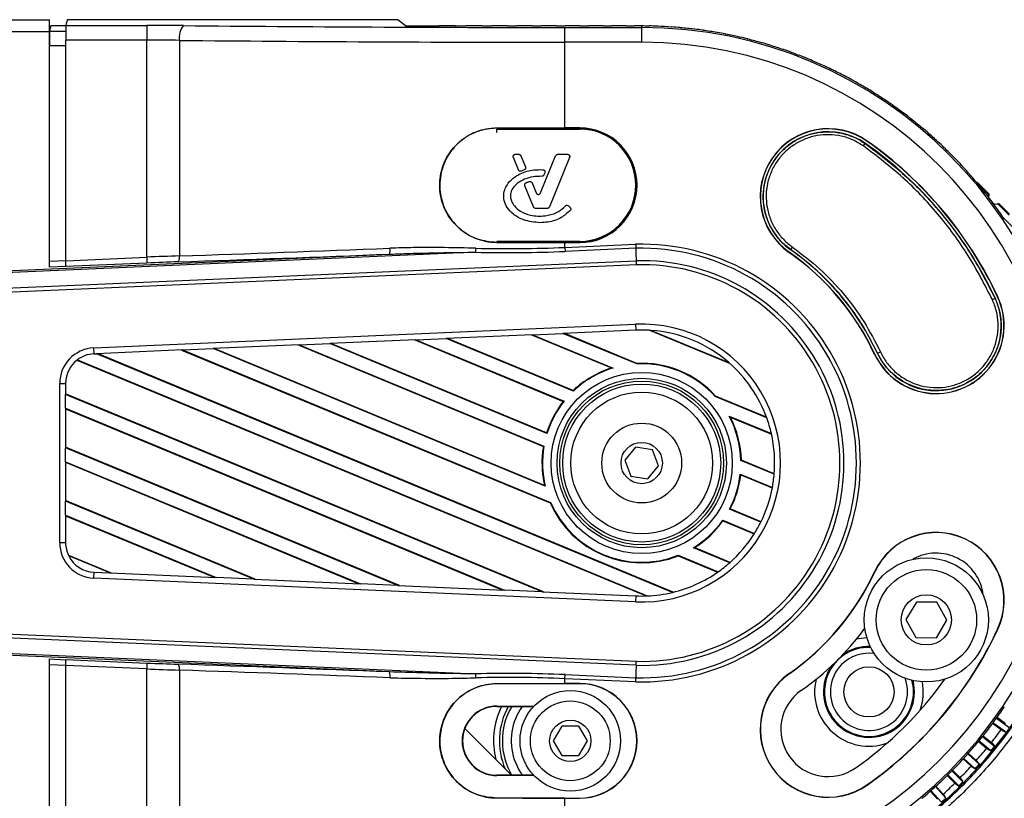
# Model space of a CAD drawing. Header units: millimetres. Extents: x 0 to 420, y 0 to 297.
# Tile 27 of 62: x 94 to 105, y 245 to 254. Entities that reach past the tile are written whole.
import ezdxf

# ---------------------------------------------------------------- set-up
doc = ezdxf.new("R2010")
doc.units = ezdxf.units.MM

msp = doc.modelspace()

# ---------------------------------------------------------------- linework, layer by layer
at = {"color": 7, "linetype": 'Continuous', "lineweight": 25}
for p, q in [((64.92019, 254.14114), (94.2962, 254.14114)), ((94.2962, 254.00608), (94.2962, 254.14114)), ((94.50139, 254.14114), (94.48513, 254.07609)), ((98.27829, 254.14114), (94.50139, 254.14114)), ((98.36675, 254.0704), (98.27829, 254.14114)), ((64.92019, 254.00608), (94.2962, 254.00608)), ((94.2962, 251.31232), (94.2962, 254.00608)), ((94.31329, 254.07357), (94.29762, 254.01087)), ((94.29762, 254.01087), (94.48402, 254.01087)), ((94.31329, 254.07357), (94.48493, 254.07357)), ((94.48513, 254.07609), (95.40906, 254.07609)), ((95.40906, 254.07609), (95.40906, 253.90736)), ((98.36675, 254.0704), (98.75048, 254.0704)), ((98.75752, 254.06922), (98.75048, 254.0704)), ((98.92929, 254.06922), (98.75752, 254.06922)), ((98.93528, 254.0704), (98.92929, 254.06922)), ((98.93528, 254.0704), (99.05892, 254.0704)), ((99.06575, 254.06922), (99.05892, 254.0704)), ((99.23384, 254.06922), (99.06575, 254.06922)), ((99.23976, 254.0704), (99.23384, 254.06922)), ((99.23976, 254.0704), (99.35496, 254.0704)), ((99.3616, 254.06922), (99.35496, 254.0704)), ((99.5266, 254.06922), (99.3616, 254.06922)), ((99.53247, 254.0704), (99.5266, 254.06922)), ((99.53247, 254.0704), (99.64084, 254.0704)), ((99.64732, 254.06922), (99.64084, 254.0704)), ((99.80977, 254.06922), (99.64732, 254.06922)), ((99.81562, 254.0704), (99.80977, 254.06922)), ((99.81562, 254.0704), (99.91857, 254.0704)), ((99.9249, 254.06922), (99.91857, 254.0704)), ((100.08533, 254.06922), (99.9249, 254.06922)), ((100.09117, 254.0704), (100.08533, 254.06922)), ((100.09117, 254.0704), (100.18994, 254.0704)), ((100.18849, 253.88378), (100.18849, 254.0525)), ((100.18849, 254.0525), (101.06639, 254.0525)), ((100.19615, 254.06922), (100.18994, 254.0704)), ((100.35503, 254.06922), (100.19615, 254.06922)), ((100.36087, 254.0704), (100.35503, 254.06922)), ((100.36087, 254.0704), (100.45661, 254.0704)), ((100.46272, 254.06922), (100.45661, 254.0704)), ((100.62051, 254.06922), (100.46272, 254.06922)), ((100.62637, 254.0704), (100.62051, 254.06922)), ((100.62637, 254.0704), (100.72013, 254.0704)), ((100.72616, 254.06922), (100.72013, 254.0704)), ((100.88329, 254.06922), (100.72616, 254.06922)), ((100.88919, 254.0704), (100.88329, 254.06922)), ((100.88919, 254.0704), (100.98198, 254.0704)), ((100.98793, 254.06922), (100.98198, 254.0704)), ((101.06639, 254.06922), (100.98793, 254.06922)), ((101.06639, 254.0525), (101.06639, 254.06922)), ((101.06639, 253.88378), (101.06639, 254.0525)), ((95.40906, 253.90736), (94.48371, 253.90736)), ((94.48371, 251.38814), (94.48371, 253.90736)), ((95.40906, 251.42855), (95.40906, 253.90736)), ((95.78326, 253.90529), (95.78326, 251.44231)), ((100.18849, 252.90576), (100.18849, 253.88378)), ((101.06639, 253.88378), (100.18849, 253.88378)), ((94.48371, 253.84215), (94.2962, 253.84215)), ((99.41029, 252.85247), (99.41188, 252.89034)), ((99.41165, 252.90509), (100.18849, 252.90576)), ((99.41165, 252.90307), (99.41165, 252.90509)), ((99.41188, 252.89182), (100.35731, 252.89182)), ((99.41188, 252.89034), (100.35731, 252.89034)), ((100.18849, 252.9034), (100.18849, 252.90576)), ((100.35731, 252.90576), (100.18849, 252.90576)), ((100.35731, 252.9034), (100.18849, 252.9034)), ((100.35731, 252.9034), (100.35731, 252.90576)), ((103.641, 252.75324), (103.64222, 252.75498)), ((103.60047, 252.6988), (103.62184, 252.72587)), ((103.62184, 252.72587), (103.62285, 252.72732)), ((99.65716, 252.42638), (99.59983, 252.56679)), ((99.62445, 252.60343), (99.66166, 252.60343)), ((99.68628, 252.58689), (99.73805, 252.46008)), ((99.90921, 252.16144), (100.08292, 252.58689)), ((100.24174, 252.56679), (100.01105, 252.00177)), ((100.10754, 252.60343), (100.21712, 252.60343)), ((99.72393, 252.42559), (99.69227, 252.412)), ((99.95897, 252.39091), (99.94958, 252.36849)), ((99.83052, 252.00177), (99.73147, 252.24437)), ((99.81318, 252.27608), (99.85998, 252.16144)), ((104.90576, 252.26824), (104.91568, 252.27097)), ((105.0284, 252.14524), (104.90747, 252.26617)), ((105.03122, 252.15542), (104.91568, 252.27097)), ((105.03122, 252.15542), (105.0284, 252.14524)), ((105.0304, 252.114), (105.03353, 252.12529)), ((105.03353, 252.12529), (105.03642, 252.13567)), ((99.98644, 251.98523), (99.85514, 251.98523)), ((100.22896, 252.01474), (100.24612, 252.00042)), ((105.09758, 252.0281), (105.08048, 252.04551)), ((105.12429, 252.03499), (105.09758, 252.0281)), ((105.13483, 252.03771), (105.12429, 252.03499)), ((105.14389, 252.02975), (105.15422, 252.03242)), ((105.26548, 251.90817), (105.14389, 252.02975)), ((105.26833, 251.91832), (105.15422, 252.03242)), ((105.20146, 251.87668), (105.88186, 251.19628)), ((99.41053, 251.59748), (99.41053, 251.59546)), ((100.18849, 251.59479), (99.41053, 251.59546)), ((100.35731, 251.60873), (99.41188, 251.60873)), ((100.18849, 251.59715), (100.18849, 251.59479)), ((100.18849, 251.59715), (100.35731, 251.59715)), ((100.18849, 251.54003), (100.18849, 251.59479)), ((100.18849, 251.59479), (100.35731, 251.59479)), ((100.18849, 251.54003), (100.99683, 251.57532)), ((100.18849, 251.54003), (100.1905, 251.49402)), ((100.99848, 251.5293), (100.1905, 251.49402)), ((100.35731, 251.59715), (100.35731, 251.59479)), ((102.77189, 251.51202), (102.7707, 251.51032)), ((102.77189, 251.51202), (102.79105, 251.54173)), ((89.22605, 251.07186), (98.18335, 251.46295)), ((99.16901, 251.48453), (89.22698, 251.05045)), ((94.48371, 251.38814), (95.40906, 251.42855)), ((95.40906, 251.42855), (95.412, 251.36112)), ((102.75255, 251.4844), (102.75133, 251.48266)), ((89.23471, 250.87341), (101.00353, 251.38724)), ((101.00516, 251.34122), (89.23668, 250.82739)), ((94.2962, 251.38232), (94.48371, 251.3905)), ((94.48328, 251.32293), (94.2962, 251.31476)), ((95.412, 251.36112), (94.48314, 251.32057)), ((105.07388, 250.94286), (105.10425, 250.9592)), ((105.10425, 250.9592), (105.10585, 250.95995)), ((105.13453, 250.97332), (105.13645, 250.97422)), ((94.80209, 250.3913), (100.99717, 250.66178)), ((100.99717, 250.66178), (101.00011, 250.59432)), ((98.48593, 250.48455), (98.83315, 250.49971)), ((99.81893, 250.54275), (98.83315, 250.49971)), ((100.28528, 249.89822), (98.83315, 250.49971)), ((100.284, 249.90514), (98.84712, 250.50032)), ((99.80496, 250.54214), (100.72128, 250.16259)), ((99.81893, 250.54275), (100.16615, 250.55791)), ((99.81893, 250.54275), (100.73865, 250.16178)), ((101.00011, 250.59432), (100.16615, 250.55791)), ((101.00912, 250.20874), (100.16615, 250.55791)), ((101.01015, 250.2147), (100.18012, 250.55852)), ((101.15528, 250.59316), (102.07611, 250.21174)), ((101.17357, 250.59198), (102.06234, 250.22384)), ((94.80209, 250.3913), (94.80504, 250.32384)), ((97.15294, 250.42635), (96.16717, 250.38331)), ((99.95571, 248.82044), (96.18113, 250.38392)), ((97.13897, 250.42574), (99.94227, 249.26457)), ((97.15294, 250.42635), (97.50016, 250.44151)), ((97.15294, 250.42635), (99.94888, 249.26823)), ((98.48593, 250.48455), (97.50016, 250.44151)), ((99.98361, 249.41283), (97.50016, 250.44151)), ((99.97991, 249.42076), (97.51413, 250.44212)), ((98.47197, 250.48394), (100.17018, 249.78051)), ((98.48593, 250.48455), (100.17967, 249.78298)), ((94.80504, 250.32384), (94.83417, 250.32511)), ((95.81995, 250.36815), (94.83417, 250.32511)), ((101.41783, 247.59807), (94.83417, 250.32511)), ((101.42758, 247.60042), (94.84814, 250.32572)), ((95.80598, 250.36754), (100.02129, 248.6215)), ((95.81995, 250.36815), (96.16717, 250.38331)), ((95.81995, 250.36815), (100.02576, 248.62604)), ((99.96411, 248.81056), (96.16717, 250.38331)), ((103.73068, 250.3187), (103.72876, 250.3178)), ((103.76125, 250.33295), (103.75936, 250.33207)), ((103.76125, 250.33295), (103.79383, 250.34666)), ((94.61124, 250.25207), (101.11608, 247.55768)), ((94.61665, 250.25623), (101.13024, 247.55821)), ((100.73865, 250.16178), (100.72128, 250.16259)), ((101.01015, 250.2147), (101.00912, 250.20874)), ((94.41458, 248.16613), (94.41458, 249.9865)), ((94.41458, 249.9865), (94.48211, 249.9865)), ((94.48211, 249.9865), (94.48211, 249.86059)), ((99.94447, 247.6044), (94.48211, 249.86699)), ((94.48211, 249.70161), (94.48211, 249.86059)), ((99.92721, 247.60516), (94.48211, 249.86059)), ((100.284, 249.90514), (100.28528, 249.89822)), ((101.90763, 249.83656), (101.91112, 249.84151)), ((102.49523, 249.59317), (101.90763, 249.83656)), ((102.49248, 249.6007), (101.91112, 249.84151)), ((100.17967, 249.78298), (100.17018, 249.78051)), ((94.48211, 249.70161), (94.48211, 249.25025)), ((94.48211, 249.70161), (99.49817, 247.62389)), ((94.48211, 249.69521), (99.48091, 247.62464)), ((102.06568, 249.61211), (102.54824, 249.41223)), ((102.07853, 249.60039), (102.06568, 249.61211)), ((102.07853, 249.60039), (102.54982, 249.40518)), ((99.97991, 249.42076), (99.98361, 249.41283)), ((99.94888, 249.26823), (99.94227, 249.26457)), ((100.99692, 249.25846), (100.87391, 249.10722)), ((101.1894, 249.22755), (100.99692, 249.25846)), ((98.29735, 247.67632), (94.48211, 249.25664)), ((94.48211, 249.09126), (94.48211, 249.25025)), ((98.2801, 247.67707), (94.48211, 249.25025)), ((101.25887, 249.04541), (101.1894, 249.22755)), ((94.48211, 249.09126), (94.48211, 248.6399)), ((94.48211, 249.09126), (97.85105, 247.6958)), ((94.48211, 249.08487), (97.83379, 247.69656)), ((100.87391, 249.10722), (100.94338, 248.92508)), ((101.13586, 248.89417), (101.25887, 249.04541)), ((102.19989, 249.10516), (102.20569, 249.10915)), ((102.58037, 248.94756), (102.19989, 249.10516)), ((102.58089, 248.95374), (102.20569, 249.10915)), ((100.94338, 248.92508), (101.13586, 248.89417)), ((102.19309, 248.94899), (102.55995, 248.79703)), ((102.19805, 248.94054), (102.19309, 248.94899)), ((102.19805, 248.94054), (102.55883, 248.7911)), ((99.95571, 248.82044), (99.96411, 248.81056)), ((96.65024, 247.74823), (94.48211, 248.6463)), ((94.48211, 248.48092), (94.48211, 248.6399)), ((96.63298, 247.74899), (94.48211, 248.6399)), ((100.02576, 248.62604), (100.02129, 248.6215)), ((94.48211, 248.48092), (94.48211, 248.16613)), ((94.48211, 248.48092), (96.20393, 247.76772)), ((94.48211, 248.47453), (96.18668, 247.76847)), ((102.06998, 248.54862), (102.07821, 248.55161)), ((102.42733, 248.40061), (102.06998, 248.54862)), ((102.42995, 248.40592), (102.07821, 248.55161)), ((101.99438, 248.41456), (101.99229, 248.42182)), ((101.99229, 248.42182), (102.35519, 248.2715)), ((101.99438, 248.41456), (102.35201, 248.26643)), ((94.48211, 248.16613), (94.41458, 248.16613)), ((94.51409, 248.02271), (95.00312, 247.82015)), ((101.48378, 248.01571), (101.48384, 248.02209)), ((101.48384, 248.02209), (101.94001, 247.83313)), ((101.65791, 248.10897), (101.67083, 248.11001)), ((102.07215, 247.93738), (101.65791, 248.10897)), ((102.07707, 247.94174), (101.67083, 248.11001)), ((94.98586, 247.8209), (94.51797, 248.01471)), ((101.48378, 248.01571), (101.93427, 247.82912)), ((94.80504, 247.8288), (94.80209, 247.76133)), ((94.80504, 247.8288), (94.98586, 247.8209)), ((94.98586, 247.8209), (96.20393, 247.76772)), ((103.73068, 247.83394), (103.72876, 247.83483)), ((100.99717, 247.49085), (94.80209, 247.76133)), ((96.63298, 247.74899), (96.20393, 247.76772)), ((96.63298, 247.74899), (97.85105, 247.6958)), ((98.2801, 247.67707), (97.85105, 247.6958)), ((98.2801, 247.67707), (99.49817, 247.62389)), ((99.92721, 247.60516), (99.49817, 247.62389)), ((99.92721, 247.60516), (101.00011, 247.55831)), ((101.00011, 247.55831), (100.99717, 247.49085)), ((104.20517, 247.4884), (104.08588, 247.28717)), ((104.43909, 247.48571), (104.20517, 247.4884)), ((104.55372, 247.28179), (104.43909, 247.48571)), ((101.00353, 246.76539), (89.23471, 247.27922)), ((89.23668, 247.32524), (101.00516, 246.81142)), ((104.08588, 247.28717), (104.20051, 247.08324)), ((104.43443, 247.08055), (104.55372, 247.28179)), ((105.13453, 247.17931), (105.13645, 247.17842)), ((98.18335, 246.68969), (89.22605, 247.08077)), ((89.22698, 247.10218), (99.16901, 246.6681)), ((104.20051, 247.08324), (104.43443, 247.08055)), ((94.2962, 244.14655), (94.2962, 246.84031)), ((94.2962, 246.83787), (94.48328, 246.8297)), ((94.48314, 246.83207), (95.412, 246.79151)), ((95.412, 246.79151), (95.40906, 246.72409)), ((94.48371, 246.76213), (94.2962, 246.77031)), ((95.40906, 246.72409), (94.48371, 246.76449)), ((94.48371, 244.24527), (94.48371, 246.76449)), ((95.40906, 244.24527), (95.40906, 246.72409)), ((95.78326, 246.71032), (95.78326, 244.24735)), ((102.75255, 246.66824), (102.75133, 246.66997)), ((99.41053, 246.55717), (100.18849, 246.55784)), ((100.18849, 246.6126), (100.1905, 246.65861)), ((100.99683, 246.57731), (100.18849, 246.6126)), ((100.18849, 246.55784), (100.18849, 246.6126)), ((100.18849, 246.55548), (100.18849, 246.55784)), ((100.35731, 246.55784), (100.18849, 246.55784)), ((100.1905, 246.65861), (100.99848, 246.62334)), ((100.35731, 246.55548), (100.35731, 246.55784)), ((99.41053, 246.55515), (99.41053, 246.55717)), ((100.35731, 246.55548), (100.18849, 246.55548)), ((99.41188, 246.29538), (99.41188, 246.30009)), ((99.41188, 246.30009), (99.83627, 246.30009)), ((99.41188, 246.29538), (99.83179, 246.29538)), ((105.22382, 246.00455), (105.08124, 246.10814)), ((105.12136, 246.1632), (105.26387, 246.05966)), ((105.12709, 246.17119), (105.22588, 246.09942)), ((99.04487, 246.04295), (99.57848, 245.50934)), ((100.15268, 246.07118), (100.05521, 245.90236)), ((100.34763, 246.07118), (100.15268, 246.07118)), ((100.4451, 245.90236), (100.34763, 246.07118)), ((105.17427, 246.02839), (105.07539, 246.10024)), ((100.05521, 245.90236), (100.15268, 245.73353)), ((100.34763, 245.73353), (100.4451, 245.90236)), ((105.00846, 245.81607), (104.91312, 245.89327)), ((105.05669, 245.78966), (104.91938, 245.90085)), ((104.96235, 245.95372), (105.09956, 245.84261)), ((104.96849, 245.9614), (105.0637, 245.8843)), ((100.15268, 245.73353), (100.34763, 245.73353)), ((104.83175, 245.61272), (104.74019, 245.69516)), ((104.87854, 245.58382), (104.74685, 245.7024)), ((104.79254, 245.75293), (104.92412, 245.63445)), ((104.79908, 245.76027), (104.8905, 245.67796)), ((104.73803, 245.43576), (104.61241, 245.56138)), ((104.70673, 245.48097), (104.61933, 245.56837)), ((99.41188, 245.50934), (99.41188, 245.50462)), ((99.83179, 245.50934), (99.41188, 245.50934)), ((99.83627, 245.50462), (99.41188, 245.50462)), ((104.5571, 245.50644), (104.64465, 245.41889)), ((104.56412, 245.51332), (104.68986, 245.38759)), ((103.641, 245.39939), (103.64222, 245.39766)), ((104.36435, 245.32764), (104.44766, 245.23512)), ((104.37172, 245.33415), (104.49117, 245.20149)), ((104.54179, 245.24708), (104.42248, 245.37959)), ((104.5129, 245.29386), (104.42975, 245.38621)), ((99.41165, 245.24956), (99.41165, 245.24754)), ((100.18849, 245.24688), (99.41165, 245.24754)), ((100.18849, 245.24923), (100.18849, 245.24688)), ((100.18849, 245.24923), (100.35731, 245.24923)), ((100.18849, 244.26885), (100.18849, 245.24688)), ((100.18849, 245.24688), (100.35731, 245.24688)), ((100.35731, 245.24923), (100.35731, 245.24688))]:
    msp.add_line(p, q, dxfattribs=at)
at = {"color": 7, "linetype": 'Continuous', "lineweight": 25, "flags": 128}
for points in [[(100.99848, 251.5293), (101.00037, 251.4763), (101.00353, 251.38724)], [(103.52357, 247.06727), (103.54237, 247.07131), (103.64001, 247.0828)], [(101.00353, 246.76539), (101.00037, 246.67633), (100.99848, 246.62334)], [(99.60905, 245.69015), (99.6608, 245.57265), (99.70099, 245.50934)]]:
    msp.add_lwpolyline(points, dxfattribs=at)
at = {"color": 7, "linetype": 'Continuous', "lineweight": 25}
for centre, radius in [((101.06639, 249.07632), 1.03517), ((101.06639, 249.07632), 0.9679), ((101.06639, 249.07632), 0.9364), ((101.06639, 249.07632), 0.90277), ((101.06639, 249.07632), 0.81037), ((101.06639, 249.07632), 0.45583), ((101.06639, 249.07632), 0.23636), ((104.3198, 247.28448), 0.70908), ((104.3198, 247.28448), 0.57401), ((104.3198, 247.28448), 0.28701), ((103.66356, 246.46206), 0.28701), ((100.25015, 245.90236), 0.57401), ((100.25015, 245.90236), 0.45583), ((100.25015, 245.90236), 0.23636)]:
    msp.add_circle(centre, radius, dxfattribs=at)
for centre, radius, start, end in [((95.9837, 253.94056), 0.20352, 139.028581, 189.981684), ((101.06639, 249.07632), 4.9929, 89.099599, 90), ((101.06639, 249.07632), 4.97619, 270, 90), ((101.06639, 249.07632), 4.99408, 87.968503, 89.031497), ((101.06639, 249.07632), 4.9929, 86.099599, 87.900401), ((101.06639, 249.07632), 4.99408, 84.968503, 86.031497), ((101.06639, 249.07632), 4.9929, 83.099599, 84.900401), ((101.06639, 249.07632), 4.99408, 81.968503, 83.031497), ((101.06639, 249.07632), 4.9929, 80.099599, 81.900401), ((101.06639, 249.07632), 4.99408, 78.968503, 80.031497), ((101.06639, 249.07632), 4.80746, 270, 90), ((101.06639, 249.07632), 4.9929, 77.099599, 78.900401), ((101.06639, 249.07632), 4.99408, 75.968503, 77.031497), ((101.06639, 249.07632), 4.9929, 74.099599, 75.900401), ((101.06639, 249.07632), 4.99408, 72.968503, 74.031497), ((101.06639, 249.07632), 4.9929, 71.099599, 72.900401), ((101.06639, 249.07632), 4.99408, 69.968503, 71.031497), ((101.06639, 249.07632), 4.9929, 68.099599, 69.900401), ((101.06639, 249.07632), 4.99408, 66.968503, 68.031497), ((101.06639, 249.07632), 4.9929, 65.099599, 66.900401), ((101.06639, 249.07632), 4.99408, 63.968503, 65.031497), ((101.06639, 249.07632), 4.9929, 62.099599, 63.900401), ((101.06639, 249.07632), 4.99408, 60.968503, 62.031497), ((101.06639, 249.07632), 4.9929, 59.099599, 60.900401), ((101.06639, 249.07632), 4.99408, 57.968503, 59.031497), ((101.06639, 249.07632), 4.9929, 56.099599, 57.900401), ((101.06639, 249.07632), 4.99408, 54.968503, 56.031497), ((101.06639, 249.07632), 4.9929, 53.099599, 54.900401), ((101.06639, 249.07632), 4.99408, 51.968503, 53.031497), ((101.06639, 249.07632), 4.9929, 50.099599, 51.900401), ((100.18831, -657.3209), 910.2243, 89.99998906, 90.04888847), ((100.35731, 252.25027), 0.65548, 270, 90), ((100.35731, 252.25027), 0.65312, 270, 90), ((100.35731, 252.25027), 0.64154, 270, 90), ((103.19677, 252.11882), 0.77661, 55, 235), ((103.19677, 252.11882), 0.77449, 55, 235), ((103.19677, 252.11882), 0.74284, 55, 235), ((101.06639, 249.07632), 4.99408, 48.968503, 50.031497), ((101.06639, 249.07632), 4.48869, 25, 55), ((101.06639, 249.07632), 4.49081, 25, 55), ((101.06639, 249.07632), 4.9929, 47.099599, 48.900401), ((101.06639, 249.07632), 4.45705, 25, 55), ((101.06639, 249.07632), 4.99408, 45.968503, 47.031497), ((101.06639, 249.07632), 4.9929, 44.099599, 45.900401), ((101.06639, 249.07632), 4.99408, 42.968503, 44.031497), ((101.06639, 249.07632), 4.9929, 41.099599, 42.900401), ((101.06639, 249.07632), 4.99408, 39.968503, 41.031497), ((104.90135, 252.25664), 0.02026, 44.99881, 105.385173), ((101.06639, 249.07632), 4.9929, 38.099599, 39.900401), ((101.06639, 249.07632), 4.99408, 36.968503, 38.031497), ((105.0169, 252.1411), 0.02026, 344.477267, 45.001184), ((101.06639, 249.07632), 4.9929, 35.099599, 36.900401), ((105.1399, 252.0181), 0.02026, 44.998765, 104.477267), ((101.06639, 249.07632), 4.99408, 33.968503, 35.031497), ((98.03881, 251.50878), 0.15164, 342.405803, 8.184968), ((98.35647, 251.5484), 0.81505, 355.504903, 358.743962), ((100.18831, 1161.82145), 910.2243, 269.95104118, 270.00001093), ((101.06639, 249.07632), 2.49998, 268.405669, 91.594331), ((101.06639, 249.07632), 2.45392, 268.414129, 91.585871), ((101.06639, 249.07632), 2.97137, 25, 55), ((95.70468, 251.42513), 0.08043, 321.343283, 12.334568), ((101.06639, 249.07632), 2.9376, 25, 55), ((101.06639, 249.07632), 2.93972, 25, 55), ((101.06639, 249.07632), 2.31178, 268.441812, 91.558188), ((101.06639, 249.07632), 2.26573, 268.451337, 91.548663), ((104.43261, 250.64601), 0.77661, 205, 25), ((104.43261, 250.64601), 0.77449, 205, 25), ((104.43261, 250.64601), 0.74284, 205, 25), ((101.06639, 249.07632), 1.58698, 267.5, 92.5), ((101.06639, 249.07632), 1.51945, 85.955096, 92.5), ((101.06639, 249.07632), 1.51945, 49.044904, 85.955096), ((94.81977, 249.9865), 0.40519, 92.5, 180), ((94.81977, 249.9865), 0.33766, 92.5, 126.982494), ((94.81977, 249.9865), 0.33766, 126.982494, 180), ((101.06639, 249.07632), 1.13978, 107.625381, 133.349198), ((101.06639, 249.07632), 1.13387, 106.800841, 133.542375), ((101.06639, 249.07632), 1.13387, 42.104792, 92.895208), ((101.06639, 249.07632), 1.13978, 42.171793, 92.828207), ((101.06639, 249.07632), 1.51945, 19.886518, 49.044904), ((101.06639, 249.07632), 1.13978, 141.841469, 162.410109), ((101.06639, 249.07632), 1.13387, 141.447345, 162.735486), ((101.06639, 249.07632), 1.13387, 1.457625, 28.199159), ((101.06639, 249.07632), 1.13978, 1.650802, 27.374619), ((101.06639, 249.07632), 1.51945, 12.772156, 19.886518), ((101.06639, 249.07632), 1.51945, 355.138931, 12.772156), ((101.06639, 249.07632), 1.13978, 170.49281, 192.973411), ((101.06639, 249.07632), 1.13387, 170.255415, 193.554862), ((101.06639, 249.07632), 1.13387, 332.264514, 353.552655), ((101.06639, 249.07632), 1.13978, 332.589891, 353.158531), ((101.06639, 249.07632), 1.51945, 349.408528, 355.138931), ((101.06639, 249.07632), 1.51945, 333.595502, 349.408528), ((101.06639, 249.07632), 1.13978, 203.51826, 291.48174), ((101.06639, 249.07632), 1.13387, 203.397825, 291.602175), ((101.06639, 249.07632), 1.13387, 301.445138, 324.744585), ((101.06639, 249.07632), 1.13978, 302.026589, 324.50719), ((101.06639, 249.07632), 1.51945, 328.016632, 333.595502), ((101.06639, 249.07632), 1.51945, 311.446849, 328.016632), ((104.43261, 247.50662), 0.77661, 335, 155), ((104.43261, 247.50662), 0.77449, 335, 155), ((94.81977, 248.16613), 0.40519, 180, 267.5), ((94.81977, 248.16613), 0.33766, 180, 206.644493), ((101.03721, 249.0884), 5.21327, 280, 350), ((104.43261, 247.50662), 0.54025, 6.645014, 119.510885), ((94.81977, 248.16613), 0.33766, 206.644493, 267.5), ((101.06639, 249.07632), 1.51945, 305.096905, 311.446849), ((101.06639, 249.07632), 1.51945, 283.373199, 305.096905), ((101.06639, 249.07632), 2.9376, 305, 335), ((101.06639, 249.07632), 2.93972, 305, 335), ((101.06639, 249.07632), 1.51945, 272.408232, 283.373199), ((101.06639, 249.07632), 1.51945, 267.5, 272.408232), ((101.06639, 249.07632), 3.17396, 305, 323.486303), ((101.06639, 249.07632), 4.48869, 305, 335), ((101.06639, 249.07632), 4.49081, 305, 335), ((103.66356, 246.46206), 0.50866, 87.682981, 315), ((103.66356, 246.46206), 0.44117, 82.037736, 135), ((103.66356, 246.46206), 0.51995, 88.345251, 124.991002), ((95.70468, 246.7275), 0.08043, 347.665432, 38.656717), ((98.03881, 246.64385), 0.15164, 351.815032, 17.594197), ((103.19677, 246.03382), 0.77661, 125, 305), ((103.66356, 246.46206), 0.51995, 144.6332, 14.47919), ((103.66356, 246.46206), 0.44117, 135, 20.786705), ((98.35647, 246.60423), 0.81505, 1.256038, 4.495097), ((100.35731, 245.90236), 0.65548, 270, 90), ((103.19677, 246.03382), 0.77449, 125, 305), ((103.66356, 246.46206), 0.62119, 166.600808, 289.390469), ((101.06639, 249.07632), 4.25446, 305, 324.532686), ((103.66356, 246.46206), 0.50866, 315, 15.14146), ((103.66356, 246.46206), 0.62119, 340.233733, 10.651846), ((100.18831, -663.66882), 910.2243, 89.99998906, 90.04895895), ((100.35731, 245.90236), 0.65312, 270, 90), ((103.19677, 246.03382), 0.54025, 125, 305), ((99.41188, 245.90236), 0.39773, 90, 270), ((99.41188, 245.90236), 0.39302, 90, 270), ((100.25015, 245.90236), 0.8779, 153.405165, 174.568873), ((100.25015, 245.90236), 0.81037, 150.988509, 203.282755), ((100.25015, 245.90236), 0.77661, 149.597505, 210.792556), ((100.25015, 245.90236), 0.67531, 144.409931, 198.314749), ((101.06639, 249.07632), 4.99408, 324.968503, 326.031497), ((101.06639, 249.07632), 4.9929, 323.099599, 324.900401), ((101.06639, 249.07632), 4.9929, 320.099599, 321.900401), ((101.06639, 249.07632), 4.99408, 321.968503, 323.031497), ((101.03721, 249.0884), 5.14577, 321.488759, 323.511241), ((100.25015, 245.90236), 0.8779, 174.568873, 194.043499), ((101.06639, 249.07632), 4.9929, 317.099599, 318.900401), ((101.06639, 249.07632), 4.99408, 318.968503, 320.031497), ((101.03721, 249.0884), 5.14577, 318.488759, 320.511241), ((101.03721, 249.0884), 5.19979, 320.624657, 321.375343), ((101.06639, 249.07632), 4.99408, 315.968503, 317.031497), ((101.06639, 249.07632), 4.9929, 314.099599, 315.900401), ((101.03721, 249.0884), 5.14577, 315.488759, 317.511241), ((101.03721, 249.0884), 5.19979, 317.624657, 318.375343), ((101.06639, 249.07632), 4.99408, 312.968503, 314.031497), ((101.03721, 249.0884), 5.19979, 314.624657, 315.375343), ((101.06639, 249.07632), 4.9929, 311.099599, 312.900401), ((101.03721, 249.0884), 5.14577, 312.488759, 314.511241), ((100.18831, 1155.47354), 910.2243, 269.9511114, 270.00001093), ((101.06639, 249.07632), 4.99408, 309.968503, 311.031497), ((101.03721, 249.0884), 5.19979, 311.624657, 312.375343)]:
    msp.add_arc(centre, radius, start, end, dxfattribs=at)
for centre, major_axis, ratio, start_param, end_param in [((94.29767, 253.84215), (0, 0.16883), 0.00872687, 0.03490659, 1.57079633), ((94.48518, 253.90736), (0, 0.16883), 0.00872687, 0.03490659, 1.57079633), ((95.40906, 254.02303), (1.51945, 0), 0.03492077, 1.2900642, 1.57079633), ((100.18849, 254.60185), (15.73112, 0), 0.03492077, 4.43165685, 4.71238898), ((102.09238, 249.07632), (5.18056, 0), 0.98019282, 1.75356332, 1.75473216), ((100.04181, 249.13001), (5.17346, -0.27113), 0.98019282, 1.38686049, 1.38802934), ((102.09097, 249.02262), (5.17346, -0.27113), 0.98019282, 1.75356332, 1.75473216), ((100.04603, 249.18356), (5.15218, -0.54152), 0.98019282, 1.38686049, 1.38802934), ((102.08676, 248.96907), (5.15218, -0.54152), 0.98019282, 1.75356332, 1.75473216), ((100.05304, 249.23682), (5.11677, -0.81042), 0.98019282, 1.38686049, 1.38802934), ((102.07974, 248.91582), (5.11677, -0.81042), 0.98019282, 1.75356332, 1.75473216), ((95.40906, 253.8543), (1.35062, 0), 0.03928587, 1.2900642, 1.57079633), ((100.18849, 254.43312), (15.89995, 0), 0.03454998, 4.43165685, 4.71238898), ((100.06282, 249.28963), (5.06735, -1.0771), 0.98019282, 1.38686049, 1.38802934), ((102.06996, 248.863), (5.06735, -1.0771), 0.98019282, 1.75356332, 1.75473216), ((100.07536, 249.34186), (5.00403, -1.34083), 0.98019282, 1.38686049, 1.38802934), ((102.05742, 248.81077), (5.00403, -1.34083), 0.98019282, 1.75356332, 1.75473216), ((100.09062, 249.39336), (4.927, -1.60088), 0.98019282, 1.38686049, 1.38802934), ((102.04216, 248.75927), (4.927, -1.60088), 0.98019282, 1.75356332, 1.75473216), ((100.10855, 249.444), (4.83647, -1.85655), 0.98019282, 1.38686049, 1.38802934), ((102.02423, 248.70864), (4.83647, -1.85655), 0.98019282, 1.75356332, 1.75473216), ((100.12911, 249.49362), (4.73267, -2.10712), 0.98019282, 1.38686049, 1.38802934), ((102.00368, 248.65901), (4.73267, -2.10712), 0.98019282, 1.75356332, 1.75473216), ((100.15223, 249.5421), (4.61591, -2.35192), 0.98019282, 1.38686049, 1.38802934), ((101.98055, 248.61053), (4.61591, -2.35192), 0.98019282, 1.75356332, 1.75473216), ((100.17786, 249.58931), (4.48649, -2.59028), 0.98019282, 1.38686049, 1.38802934), ((101.95492, 248.56332), (4.48649, -2.59028), 0.98019282, 1.75356332, 1.75473216), ((100.20593, 249.63511), (4.34478, -2.82153), 0.98019282, 1.38686049, 1.38802934), ((101.92685, 248.51752), (4.34478, -2.82153), 0.98019282, 1.75356332, 1.75473216), ((100.23635, 249.67938), (4.19116, -3.04505), 0.98019282, 1.38686049, 1.38802934), ((101.89643, 248.47326), (4.19116, -3.04505), 0.98019282, 1.75356332, 1.75473216), ((100.26905, 249.72199), (4.02605, -3.26023), 0.98019282, 1.38686049, 1.38802934), ((101.86373, 248.43064), (4.02605, -3.26023), 0.98019282, 1.75356332, 1.75473216), ((100.30393, 249.76283), (3.8499, -3.46647), 0.98019282, 1.38686049, 1.38802934), ((101.82885, 248.3898), (3.8499, -3.46647), 0.98019282, 1.75356332, 1.75473216), ((100.34091, 249.8018), (3.66321, -3.66321), 0.98019282, 1.38686049, 1.38802934), ((101.79187, 248.35083), (-3.66321, 3.66321), 0.98019282, 4.89515597, 4.89632482), ((100.37987, 249.83877), (-3.46647, 3.8499), 0.98019282, 4.52845314, 4.52962199), ((101.75291, 248.31386), (-3.46647, 3.8499), 0.98019282, 4.89515597, 4.89632482), ((100.42072, 249.87366), (-3.26023, 4.02605), 0.98019282, 4.52845314, 4.52962199), ((101.71206, 248.27898), (-3.26023, 4.02605), 0.98019282, 4.89515597, 4.89632482), ((100.46333, 249.90636), (-3.04505, 4.19116), 0.98019282, 4.52845314, 4.52962199), ((101.66945, 248.24628), (-3.04505, 4.19116), 0.98019282, 4.89515597, 4.89632482), ((100.5076, 249.93678), (-2.82153, 4.34478), 0.98019282, 4.52845314, 4.52962199), ((100.18849, 252.17174), (15.89993, 0.69801), 0.03503506, 4.4301188, 4.58475659), ((100.18849, 268.67937), (4.19108, 16.71696), 0.91748966, 3.34431929, 3.40833574), ((95.40906, 251.3837), (1.35062, 0.05608), 0.03314924, 1.28868772, 1.56941985), ((100.19143, 252.10432), (15.96746, 0.69801), 0.03488745, 4.43013177, 4.58476957), ((100.1905, 268.63335), (4.39525, 16.66913), 0.92090231, 3.35643924, 3.42045569), ((94.48312, 251.38812), (0, 0.0676), 0.00871856, 3.17687993, 4.71276967), ((95.412, 251.31627), (1.28309, 0.05609), 0.03488745, 1.28853912, 1.56927125), ((94.48312, 246.76451), (0, 0.0676), 0.00871856, 4.71200829, 6.24789803), ((95.412, 246.83636), (1.28309, -0.05609), 0.03488745, 4.71391406, 4.99464619), ((95.40906, 246.76894), (1.35062, -0.05608), 0.03314924, 4.71376546, 4.99449759), ((100.19143, 246.04831), (15.96746, -0.69801), 0.03488745, 1.69841574, 1.85305353), ((100.18849, 245.98089), (15.89993, -0.69801), 0.03503506, 1.69842871, 1.85306651), ((100.1905, 229.51928), (-4.39525, 16.66913), 0.92090231, 6.00432227, 6.06833872), ((100.18849, 229.47327), (-4.19108, 16.71696), 0.91748966, 6.01644222, 6.08045867), ((100.5076, 248.21585), (2.82153, 4.34478), 0.98019282, 4.89515597, 4.89632482), ((101.66945, 249.90636), (3.04505, 4.19116), 0.98019282, 4.52845314, 4.52962199), ((101.71206, 249.87366), (3.26023, 4.02605), 0.98019282, 4.52845314, 4.52962199), ((100.46333, 248.24628), (3.04505, 4.19116), 0.98019282, 4.89515597, 4.89632482), ((101.75291, 249.83877), (3.46647, 3.8499), 0.98019282, 4.52845314, 4.52962199), ((100.42072, 248.27898), (3.26023, 4.02605), 0.98019282, 4.89515597, 4.89632482), ((100.37987, 248.31386), (3.46647, 3.8499), 0.98019282, 4.89515597, 4.89632482), ((101.79187, 249.8018), (3.66321, 3.66321), 0.98019282, 4.52845314, 4.52962199), ((100.34091, 248.35083), (3.66321, 3.66321), 0.98019282, 4.89515597, 4.89632482), ((101.82885, 249.76283), (3.8499, 3.46647), 0.98019282, 4.52845314, 4.52962199), ((101.86373, 249.72199), (4.02605, 3.26023), 0.98019282, 4.52845314, 4.52962199), ((100.30393, 248.3898), (3.8499, 3.46647), 0.98019282, 4.89515597, 4.89632482)]:
    msp.add_ellipse(centre, major_axis=major_axis, ratio=ratio, start_param=start_param, end_param=end_param, dxfattribs=at)
for points, knots in [([(99.41053, 251.59546), (99.33687, 251.6029), (99.18962, 251.61779), (98.99393, 251.7313), (98.84538, 251.89815), (98.76092, 252.10618), (98.74997, 252.32969), (98.81334, 252.54397), (98.94385, 252.72546), (99.12702, 252.85319), (99.2933, 252.90123), (99.38917, 252.90436), (99.41165, 252.90509)], [0, 0, 0, 0, 0.10761194, 0.21511941, 0.32289403, 0.43047479, 0.53767282, 0.64472096, 0.75189128, 0.85932657, 0.96701434, 1, 1, 1, 1]), ([(99.41165, 252.90307), (99.33823, 252.89585), (99.19146, 252.88142), (98.99615, 252.76888), (98.84762, 252.60324), (98.76267, 252.39631), (98.7509, 252.17329), (98.81365, 251.95886), (98.94387, 251.77716), (99.12669, 251.64949), (99.2925, 251.60148), (99.38802, 251.59825), (99.41053, 251.59748)], [0, 0, 0, 0, 0.107451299, 0.214818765, 0.322237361, 0.429684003, 0.537165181, 0.644565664, 0.752087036, 0.859507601, 0.966893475, 1, 1, 1, 1]), ([(102.77189, 251.51202), (102.73373, 251.54207), (102.65731, 251.60224), (102.56796, 251.71847), (102.5015, 251.8485), (102.4621, 251.98917), (102.45076, 252.13491), (102.46807, 252.28005), (102.51342, 252.41909), (102.58508, 252.54671), (102.68023, 252.6578), (102.79542, 252.74828), (102.92563, 252.81429), (103.0659, 252.85358), (103.21032, 252.86486), (103.33927, 252.84986), (103.44963, 252.81788), (103.54038, 252.77863), (103.59531, 252.74305), (103.62184, 252.72587)], [0, 0, 0, 0, 0.06243612, 0.12504419, 0.18732919, 0.24997222, 0.31229353, 0.37484026, 0.43736083, 0.49970842, 0.56232335, 0.62464463, 0.68725925, 0.74926536, 0.81127407, 0.87297296, 0.91564569, 0.95926713, 1, 1, 1, 1]), ([(103.60047, 252.6988), (103.56085, 252.72339), (103.48198, 252.77232), (103.34842, 252.81465), (103.21033, 252.83187), (103.07119, 252.82131), (102.93682, 252.7839), (102.81244, 252.72091), (102.70266, 252.6347), (102.61201, 252.52881), (102.54378, 252.40711), (102.50067, 252.27452), (102.4843, 252.13609), (102.49524, 251.99707), (102.53293, 251.86287), (102.59642, 251.7388), (102.68171, 251.62787), (102.75464, 251.57042), (102.79105, 251.54173)], [0, 0, 0, 0, 0.06291063, 0.12523387, 0.18784955, 0.25029475, 0.31268319, 0.37526054, 0.43749272, 0.50008589, 0.56239643, 0.62489965, 0.68745233, 0.74980224, 0.8124927, 0.87483655, 0.93750706, 1, 1, 1, 1]), ([(105.07388, 250.94286), (104.98516, 251.11532), (104.80773, 251.46019), (104.45894, 251.926), (104.0609, 252.34915), (103.75418, 252.58207), (103.60047, 252.6988)], [0, 0, 0, 0, 0.25090699, 0.50174666, 0.75028991, 1, 1, 1, 1]), ([(103.62184, 252.72587), (103.77655, 252.60848), (104.08524, 252.37424), (104.48577, 251.94853), (104.83666, 251.47983), (105.01505, 251.13276), (105.10425, 250.9592)], [0, 0, 0, 0, 0.24971582, 0.4982534, 0.74908729, 1, 1, 1, 1]), ([(99.59983, 252.56679), (99.59898, 252.56967), (99.59726, 252.57543), (99.59849, 252.58452), (99.60245, 252.59269), (99.60894, 252.59903), (99.61665, 252.60281), (99.62204, 252.60324), (99.62445, 252.60343)], [0, 0, 0, 0, 0.17215997, 0.34432027, 0.51648716, 0.68867855, 0.86091139, 1, 1, 1, 1]), ([(99.66166, 252.60343), (99.66465, 252.60314), (99.67063, 252.60255), (99.67856, 252.59796), (99.68372, 252.59234), (99.68563, 252.58827), (99.68628, 252.58689)], [0, 0, 0, 0, 0.285022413, 0.57004575, 0.855062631, 1, 1, 1, 1]), ([(100.08292, 252.58689), (100.08432, 252.58955), (100.08713, 252.59487), (100.09437, 252.60047), (100.10152, 252.60312), (100.10602, 252.60336), (100.10754, 252.60343)], [0, 0, 0, 0, 0.28495143, 0.56990188, 0.85489643, 1, 1, 1, 1]), ([(100.21712, 252.60343), (100.22011, 252.60314), (100.2261, 252.60255), (100.23405, 252.59797), (100.24011, 252.59121), (100.24353, 252.58279), (100.24411, 252.57424), (100.24247, 252.56909), (100.24174, 252.56679)], [0, 0, 0, 0, 0.17230052, 0.34460183, 0.51689044, 0.68911719, 0.86128058, 1, 1, 1, 1]), ([(99.90503, 251.82199), (99.84016, 251.8278), (99.73075, 251.83759), (99.60302, 251.90921), (99.52855, 251.98835), (99.49081, 252.07336), (99.48598, 252.15682), (99.51482, 252.23942), (99.57621, 252.31988), (99.68597, 252.39245), (99.81396, 252.42884), (99.90231, 252.42803), (99.93598, 252.42772)], [0, 0, 0, 0, 0.16612322, 0.2801618, 0.36912092, 0.44234279, 0.51594918, 0.57884774, 0.66436755, 0.77239143, 0.9132717, 1, 1, 1, 1]), ([(99.69227, 252.412), (99.68941, 252.41109), (99.68369, 252.40927), (99.67455, 252.41033), (99.66637, 252.41416), (99.66037, 252.41988), (99.6581, 252.42447), (99.65716, 252.42638)], [0, 0, 0, 0, 0.212269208, 0.424538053, 0.636827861, 0.849108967, 1, 1, 1, 1]), ([(99.73805, 252.46008), (99.73891, 252.4572), (99.74063, 252.45144), (99.73939, 252.44233), (99.73542, 252.43421), (99.72982, 252.42856), (99.72554, 252.4264), (99.72393, 252.42559)], [0, 0, 0, 0, 0.21716203, 0.43432416, 0.65149832, 0.86867859, 1, 1, 1, 1]), ([(99.93598, 252.42772), (99.93895, 252.42726), (99.94489, 252.42632), (99.95256, 252.42128), (99.95822, 252.41419), (99.96115, 252.40559), (99.96122, 252.39747), (99.95961, 252.39278), (99.95897, 252.39091)], [0, 0, 0, 0, 0.17665701, 0.35331402, 0.52998156, 0.70664672, 0.883309, 1, 1, 1, 1]), ([(99.92507, 252.35217), (99.89156, 252.35125), (99.82477, 252.34944), (99.72736, 252.32458), (99.64855, 252.27754), (99.59375, 252.22274), (99.5683, 252.16783), (99.56321, 252.11731), (99.57665, 252.0642), (99.61352, 252.00463), (99.68752, 251.94372), (99.8084, 251.89875), (99.95277, 251.89187), (100.08504, 251.92764), (100.15909, 251.97603), (100.187, 252.00646), (100.19186, 252.01177)], [0, 0, 0, 0, 0.08156686, 0.1625464, 0.24174353, 0.30264895, 0.34849913, 0.38633447, 0.42406694, 0.47993458, 0.55416673, 0.65329882, 0.78923444, 0.89940789, 0.98245821, 1, 1, 1, 1]), ([(99.94958, 252.36849), (99.94816, 252.36584), (99.94531, 252.36055), (99.93801, 252.35501), (99.93092, 252.35245), (99.9265, 252.35224), (99.92507, 252.35217)], [0, 0, 0, 0, 0.28724637, 0.57449266, 0.86175845, 1, 1, 1, 1]), ([(99.73147, 252.24437), (99.73062, 252.24724), (99.7289, 252.253), (99.73013, 252.26211), (99.7341, 252.27023), (99.7398, 252.27598), (99.74423, 252.27815), (99.74597, 252.279)], [0, 0, 0, 0, 0.215067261, 0.430134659, 0.645213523, 0.860301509, 1, 1, 1, 1]), ([(99.74597, 252.279), (99.74883, 252.28016), (99.75455, 252.28247), (99.76612, 252.28677), (99.77494, 252.28959), (99.78081, 252.29146)], [0, 0, 0, 0, 0.25013239, 0.50026502, 1, 1, 1, 1]), ([(99.78081, 252.29146), (99.78376, 252.29205), (99.78965, 252.29323), (99.79861, 252.29117), (99.80633, 252.28647), (99.81099, 252.28087), (99.8127, 252.27712), (99.81318, 252.27608)], [0, 0, 0, 0, 0.22806025, 0.45612063, 0.68419186, 0.91225716, 1, 1, 1, 1]), ([(99.85998, 252.16144), (99.86138, 252.15879), (99.86419, 252.15347), (99.87144, 252.14784), (99.87997, 252.14479), (99.88909, 252.14476), (99.89764, 252.14777), (99.90496, 252.1534), (99.90779, 252.15875), (99.90921, 252.16144)], [0, 0, 0, 0, 0.14256272, 0.285125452, 0.427698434, 0.570270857, 0.7128431, 0.855415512, 1, 1, 1, 1]), ([(105.03353, 252.12529), (105.03391, 252.1291), (105.03468, 252.13679), (105.03082, 252.14275), (105.02844, 252.1452), (105.0284, 252.14524)], [0, 0, 0, 0, 0.49098, 0.98975142, 1, 1, 1, 1]), ([(99.85514, 251.98523), (99.85215, 251.98553), (99.84616, 251.98611), (99.83823, 251.99071), (99.83308, 251.99632), (99.83116, 252.0004), (99.83052, 252.00177)], [0, 0, 0, 0, 0.28497829, 0.56995657, 0.85495252, 1, 1, 1, 1]), ([(100.2491, 251.96249), (100.21654, 251.93316), (100.14384, 251.86767), (100.01824, 251.82806), (99.93489, 251.82359), (99.90503, 251.82199)], [0, 0, 0, 0, 0.34235934, 0.76445553, 1, 1, 1, 1]), ([(100.01105, 252.00177), (100.00965, 251.99911), (100.00685, 251.9938), (99.9996, 251.98819), (99.99245, 251.98554), (99.98795, 251.98531), (99.98644, 251.98523)], [0, 0, 0, 0, 0.28497232, 0.56994427, 0.85494313, 1, 1, 1, 1]), ([(100.19186, 252.01177), (100.19405, 252.01383), (100.19842, 252.01796), (100.20711, 252.02096), (100.21615, 252.02107), (100.22369, 252.01862), (100.22753, 252.01579), (100.22896, 252.01474)], [0, 0, 0, 0, 0.217557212, 0.435112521, 0.652728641, 0.870380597, 1, 1, 1, 1]), ([(100.24612, 252.00042), (100.24823, 251.99828), (100.25244, 251.994), (100.25563, 251.98537), (100.25592, 251.97635), (100.25353, 251.96835), (100.25041, 251.96423), (100.2491, 251.96249)], [0, 0, 0, 0, 0.21148069, 0.42296392, 0.63439937, 0.84579521, 1, 1, 1, 1]), ([(105.14389, 252.02975), (105.14384, 252.0298), (105.14147, 252.0321), (105.13564, 252.03593), (105.1281, 252.0353), (105.12429, 252.03499)], [0, 0, 0, 0, 0.01040521, 0.49990621, 1, 1, 1, 1]), ([(99.17132, 251.53054), (98.93258, 251.53574), (98.60438, 251.5429), (98.27788, 251.53306), (98.1889, 251.53037)], [0, 0, 0, 0, 0.72746312, 1, 1, 1, 1]), ([(100.99683, 251.57532), (100.99687, 251.57419), (100.99721, 251.56495), (100.99781, 251.5479), (100.99826, 251.53535), (100.99848, 251.5293)], [0, 0, 0, 0, 0.06737174, 0.55044134, 1, 1, 1, 1]), ([(103.76125, 250.33295), (103.70216, 250.44839), (103.58425, 250.6787), (103.35101, 250.99132), (103.08357, 251.27613), (102.8758, 251.43338), (102.77189, 251.51202)], [0, 0, 0, 0, 0.249725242, 0.498248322, 0.749063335, 1, 1, 1, 1]), ([(102.79105, 251.54173), (102.89633, 251.46198), (103.10684, 251.30252), (103.37787, 251.01383), (103.6143, 250.69701), (103.73389, 250.46363), (103.79383, 250.34666)], [0, 0, 0, 0, 0.250928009, 0.501751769, 0.750283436, 1, 1, 1, 1]), ([(98.18335, 251.46295), (98.27271, 251.46624), (98.6009, 251.47833), (98.92972, 251.48192), (99.16901, 251.48453)], [0, 0, 0, 0, 0.27224777, 1, 1, 1, 1]), ([(101.00353, 251.38724), (101.00374, 251.38119), (101.00419, 251.36862), (101.00479, 251.35156), (101.00512, 251.34232), (101.00516, 251.34122)], [0, 0, 0, 0, 0.4495707, 0.93426444, 1, 1, 1, 1]), ([(105.10425, 250.9592), (105.11627, 250.93086), (105.14228, 250.8695), (105.16475, 250.77466), (105.17709, 250.66068), (105.17022, 250.53275), (105.13416, 250.3912), (105.07101, 250.25915), (104.98332, 250.14198), (104.87436, 250.04421), (104.74836, 249.96957), (104.61043, 249.92107), (104.48183, 249.90275), (104.36905, 249.90518), (104.27292, 249.91986), (104.17839, 249.94733), (104.08877, 249.98701), (104.00573, 250.03766), (103.91852, 250.10807), (103.83042, 250.2041), (103.78438, 250.28987), (103.76125, 250.33295)], [0, 0, 0, 0, 0.03967695, 0.08589297, 0.12511743, 0.18738539, 0.25001662, 0.31232447, 0.37486576, 0.43738136, 0.49972017, 0.56235298, 0.62462886, 0.66609802, 0.70748444, 0.7497505, 0.79274662, 0.83359648, 0.87487833, 0.93715176, 1, 1, 1, 1]), ([(103.79383, 250.34666), (103.81593, 250.30554), (103.85992, 250.22369), (103.95464, 250.12029), (104.06575, 250.0364), (104.19156, 249.97603), (104.32658, 249.94124), (104.46571, 249.93348), (104.60385, 249.95304), (104.73536, 249.99918), (104.85546, 250.07028), (104.95929, 250.16346), (105.04282, 250.27516), (105.10289, 250.40106), (105.13726, 250.53612), (105.14417, 250.67524), (105.1256, 250.8138), (105.09111, 250.89987), (105.07388, 250.94286)], [0, 0, 0, 0, 0.06291909, 0.12526813, 0.18792835, 0.2504181, 0.31286947, 0.37548967, 0.43776165, 0.50037072, 0.56267317, 0.62514896, 0.68765713, 0.74994741, 0.81258242, 0.87487761, 0.93751691, 1, 1, 1, 1]), ([(101.94459, 243.94242), (102.13514, 243.98232), (102.51684, 244.06224), (103.06793, 244.26202), (103.59499, 244.51694), (104.08913, 244.83188), (104.54548, 245.19916), (104.95854, 245.61484), (105.32117, 246.07514), (105.631, 246.57259), (105.8792, 247.09444), (106.06924, 247.63187), (106.14521, 247.99797), (106.18319, 248.18103)], [0, 0, 0, 0, 0.09148204, 0.18325605, 0.27473826, 0.36621777, 0.45798894, 0.54946857, 0.64097437, 0.732772, 0.8242776, 0.91213881, 1, 1, 1, 1]), ([(106.24556, 248.17342), (106.20716, 247.98794), (106.13036, 247.61698), (105.93804, 247.07244), (105.68676, 246.5437), (105.37303, 246.03974), (105.00575, 245.57342), (104.58734, 245.15236), (104.12505, 244.78038), (103.62442, 244.46145), (103.0904, 244.20337), (102.53201, 244.00118), (102.14526, 243.92039), (101.9522, 243.88006)], [0, 0, 0, 0, 0.08787105, 0.17574204, 0.26724282, 0.35903598, 0.45053677, 0.54200803, 0.63377136, 0.7252426, 0.81673091, 0.90851152, 1, 1, 1, 1]), ([(101.00353, 246.76539), (101.00374, 246.77144), (101.00419, 246.78402), (101.00479, 246.80107), (101.00512, 246.81031), (101.00516, 246.81142)], [0, 0, 0, 0, 0.4495707, 0.93426444, 1, 1, 1, 1]), ([(99.16901, 246.6681), (99.07934, 246.66896), (98.75051, 246.67211), (98.42216, 246.68229), (98.18335, 246.68969)], [0, 0, 0, 0, 0.27271875, 1, 1, 1, 1]), ([(98.1889, 246.62226), (98.42674, 246.61788), (98.75368, 246.61186), (99.08188, 246.6199), (99.17132, 246.62209)], [0, 0, 0, 0, 0.727476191, 1, 1, 1, 1]), ([(100.99683, 246.57731), (100.99687, 246.57844), (100.99721, 246.58768), (100.99781, 246.60473), (100.99826, 246.61728), (100.99848, 246.62334)], [0, 0, 0, 0, 0.06737174, 0.55044134, 1, 1, 1, 1]), ([(99.41165, 245.24754), (99.338, 245.25485), (99.19074, 245.26948), (98.99492, 245.38264), (98.84605, 245.54915), (98.76118, 245.75705), (98.74983, 245.98057), (98.81283, 246.195), (98.94302, 246.37673), (99.12601, 246.50479), (99.2922, 246.55307), (99.38805, 246.55639), (99.41053, 246.55717)], [0, 0, 0, 0, 0.10757878, 0.21509494, 0.32280138, 0.43040316, 0.53769491, 0.64467025, 0.75189073, 0.85935022, 0.96701024, 1, 1, 1, 1]), ([(99.41053, 246.55515), (99.33711, 246.5478), (99.19034, 246.53311), (98.99516, 246.42022), (98.84695, 246.25425), (98.76241, 246.04718), (98.75104, 245.82418), (98.81416, 245.60989), (98.94471, 245.42843), (99.1277, 245.3011), (99.29358, 245.25333), (99.38914, 245.25028), (99.41165, 245.24956)], [0, 0, 0, 0, 0.10748184, 0.21483913, 0.32232683, 0.42975447, 0.53714177, 0.6446174, 0.75208817, 0.85948123, 0.96689448, 1, 1, 1, 1]), ([(105.22382, 246.00455), (105.21856, 246.00589), (105.20803, 246.00858), (105.19012, 246.01755), (105.17902, 246.02515), (105.17427, 246.02839)], [0, 0, 0, 0, 0.36360734, 0.72813448, 1, 1, 1, 1]), ([(105.0637, 245.8843), (105.06491, 245.88331), (105.07161, 245.87779), (105.08292, 245.86686), (105.09383, 245.85335), (105.09786, 245.8458), (105.09956, 245.84261)], [0, 0, 0, 0, 0.07356308, 0.41029926, 0.75033757, 1, 1, 1, 1]), ([(105.05669, 245.78966), (105.0515, 245.79128), (105.04113, 245.79452), (105.02371, 245.80441), (105.01302, 245.81258), (105.00846, 245.81607)], [0, 0, 0, 0, 0.36360734, 0.72813448, 1, 1, 1, 1]), ([(104.8905, 245.67796), (104.89164, 245.67691), (104.89805, 245.67105), (104.90877, 245.65954), (104.91896, 245.64548), (104.92259, 245.63773), (104.92412, 245.63445)], [0, 0, 0, 0, 0.073563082, 0.41029926, 0.750337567, 1, 1, 1, 1]), ([(104.87854, 245.58382), (104.87345, 245.58571), (104.86325, 245.58949), (104.84638, 245.60028), (104.83613, 245.60899), (104.83175, 245.61272)], [0, 0, 0, 0, 0.36360734, 0.72813448, 1, 1, 1, 1]), ([(104.73803, 245.43576), (104.73588, 245.44074), (104.73157, 245.45073), (104.71991, 245.46701), (104.71067, 245.47679), (104.70673, 245.48097)], [0, 0, 0, 0, 0.36360734, 0.72813448, 1, 1, 1, 1]), ([(104.64465, 245.41889), (104.64576, 245.4178), (104.65194, 245.41171), (104.664, 245.4016), (104.67858, 245.39216), (104.6865, 245.38895), (104.68986, 245.38759)], [0, 0, 0, 0, 0.07356308, 0.41029926, 0.75033757, 1, 1, 1, 1]), ([(104.54179, 245.24708), (104.53991, 245.25217), (104.53613, 245.26236), (104.52534, 245.27924), (104.51662, 245.28948), (104.5129, 245.29386)], [0, 0, 0, 0, 0.36360734, 0.72813448, 1, 1, 1, 1])]:
    msp.add_open_spline(points, degree=3, knots=knots, dxfattribs=at)

doc.saveas('drawing.dxf')
